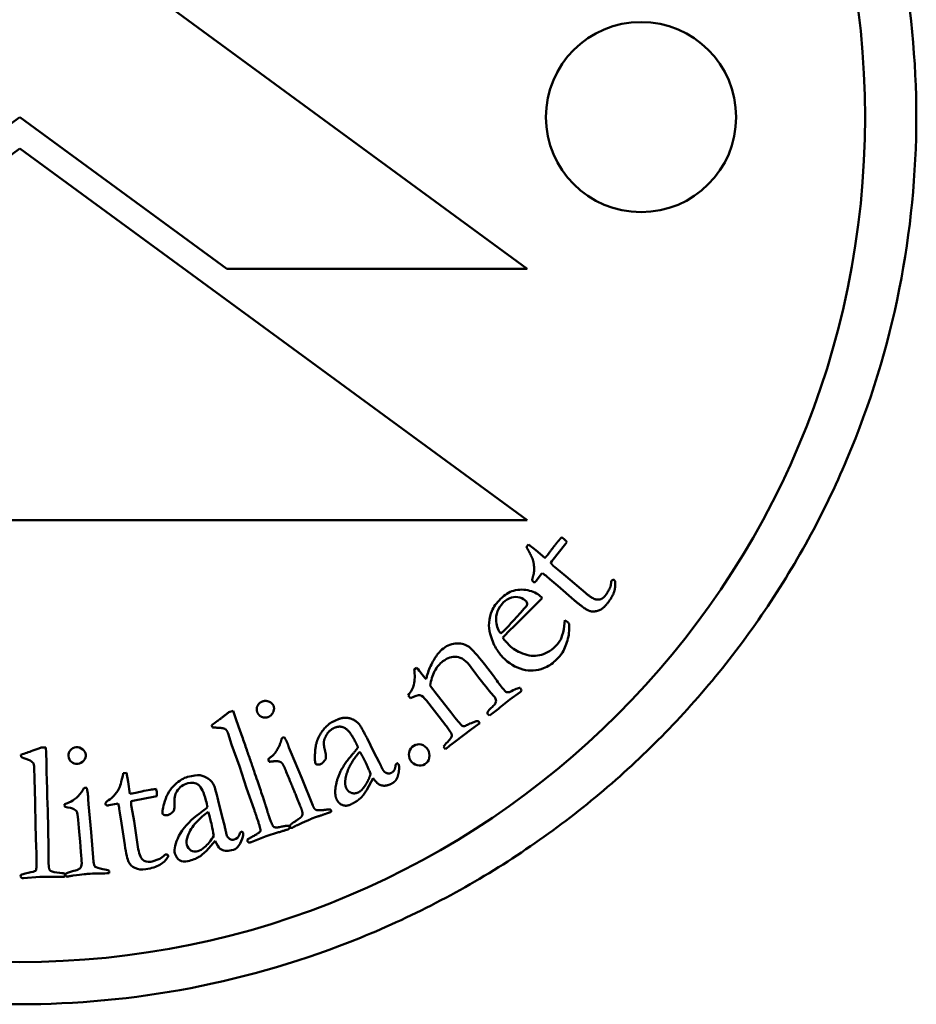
# Model space of a CAD drawing. Header units: millimetres. Extents: x 882 to 5244, y 1527 to 3362.
# Tile 5 of 9: x 3098 to 3120, y 1800 to 1823. Entities that reach past the tile are written whole.
import ezdxf

# ---------------------------------------------------------------- set-up
doc = ezdxf.new("R2010")
doc.units = ezdxf.units.MM
doc.layers.add('Visibile (ISO)', color=7, linetype='Continuous', lineweight=50)

msp = doc.modelspace()

# ---------------------------------------------------------------- linework, layer by layer
at = {"layer": 'Visibile (ISO)'}
for p, q in [((3110.298, 1817.428), (3098.298, 1826.228)), ((3093.394, 1817.428), (3098.293, 1821.02)), ((3098.293, 1821.02), (3103.19, 1817.428)), ((3086.298, 1811.476), (3098.298, 1820.276)), ((3098.298, 1820.276), (3110.298, 1811.476)), ((3103.19, 1817.428), (3110.298, 1817.428)), ((3110.298, 1811.476), (3086.298, 1811.476)), ((3110.281, 1810.852), (3110.33, 1810.906)), ((3110.33, 1810.906), (3110.503, 1810.773)), ((3111.215, 1810.927), (3110.879, 1810.506)), ((3111.24, 1810.957), (3111.215, 1810.927)), ((3110.503, 1810.773), (3110.718, 1810.585)), ((3110.879, 1810.506), (3110.857, 1810.471)), ((3110.946, 1810.372), (3111.215, 1810.155)), ((3110.633, 1810.198), (3110.518, 1810.05)), ((3110.66, 1810.226), (3110.633, 1810.198)), ((3110.834, 1810.086), (3110.762, 1810.146)), ((3111.215, 1810.155), (3111.678, 1809.757)), ((3110.518, 1810.05), (3110.508, 1810.035)), ((3111.024, 1809.929), (3110.834, 1810.086)), ((3111.414, 1809.585), (3111.024, 1809.929)), ((3112.287, 1810.035), (3112.3, 1810.051)), ((3112.366, 1810.056), (3112.376, 1810.044)), ((3110.655, 1809.636), (3110.634, 1809.658)), ((3109.999, 1808.981), (3110.655, 1809.636)), ((3109.875, 1808.859), (3109.999, 1808.981)), ((3111.192, 1809.112), (3111.167, 1808.897)), ((3111.265, 1809.056), (3111.192, 1809.112)), ((3109.754, 1808.867), (3109.678, 1808.793)), ((3109.794, 1808.604), (3109.776, 1808.619)), ((3109.81, 1808.588), (3109.794, 1808.604)), ((3109.887, 1808.506), (3109.81, 1808.588)), ((3109.501, 1807.793), (3109.289, 1808.069)), ((3107.685, 1807.987), (3107.622, 1807.942)), ((3107.879, 1807.747), (3107.786, 1807.868)), ((3108.977, 1807.994), (3109.085, 1807.844)), ((3109.085, 1807.844), (3109.158, 1807.749)), ((3107.907, 1807.716), (3107.879, 1807.747)), ((3107.484, 1807.332), (3107.535, 1807.266)), ((3108.433, 1807.013), (3108.115, 1807.414)), ((3109.886, 1807.231), (3110.131, 1807.412)), ((3110.141, 1807.492), (3110.13, 1807.507)), ((3110.131, 1807.412), (3110.166, 1807.439)), ((3107.915, 1807.211), (3108.349, 1806.653)), ((3109.652, 1807.042), (3109.886, 1807.231)), ((3103.241, 1806.931), (3103.344, 1806.967)), ((3103.344, 1806.967), (3103.386, 1806.847)), ((3109.367, 1806.888), (3109.407, 1806.857)), ((3102.85, 1806.576), (3102.833, 1806.625)), ((3108.985, 1806.529), (3109.176, 1806.676)), ((3109.176, 1806.676), (3109.15, 1806.715)), ((3103.306, 1806.173), (3103.223, 1806.43)), ((3108.42, 1806.557), (3108.466, 1806.488)), ((3108.584, 1806.232), (3108.985, 1806.529)), ((3103.489, 1805.654), (3103.306, 1806.173)), ((3104.529, 1806.336), (3104.556, 1806.344)), ((3106.51, 1806.318), (3106.671, 1805.989)), ((3098.323, 1805.926), (3098.324, 1805.874)), ((3098.912, 1806.099), (3098.803, 1806.096)), ((3098.916, 1805.972), (3098.912, 1806.099)), ((3104.662, 1806.101), (3104.709, 1805.989)), ((3104.709, 1805.989), (3104.967, 1805.376)), ((3106.671, 1805.989), (3106.796, 1805.752)), ((3108.342, 1806.082), (3108.365, 1806.06)), ((3108.365, 1806.06), (3108.411, 1806.095)), ((3104.192, 1805.757), (3104.169, 1805.82)), ((3107.181, 1805.647), (3107.187, 1805.691)), ((3098.636, 1805.623), (3098.639, 1805.353)), ((3100.816, 1805.502), (3100.744, 1805.493)), ((3100.861, 1805.288), (3100.816, 1805.502)), ((3103.661, 1805.133), (3103.489, 1805.654)), ((3098.639, 1805.353), (3098.658, 1804.803)), ((3100.901, 1805.005), (3100.861, 1805.288)), ((3104.967, 1805.376), (3105.229, 1804.723)), ((3106.654, 1805.372), (3106.505, 1805.093)), ((3099.882, 1805.143), (3099.854, 1805.143)), ((3103.838, 1804.631), (3103.661, 1805.133)), ((3098.658, 1804.803), (3098.666, 1804.255)), ((3099.356, 1804.759), (3099.36, 1804.691)), ((3099.922, 1804.758), (3099.911, 1804.879)), ((3099.985, 1804.096), (3099.922, 1804.758)), ((3100.4, 1804.73), (3100.584, 1804.768)), ((3100.584, 1804.768), (3100.623, 1804.771)), ((3100.932, 1804.828), (3100.972, 1804.84)), ((3100.972, 1804.84), (3101.5, 1804.94)), ((3101.5, 1804.94), (3101.539, 1804.947)), ((3103.073, 1804.489), (3102.99, 1804.846)), ((3100.383, 1804.725), (3100.4, 1804.73)), ((3100.648, 1804.644), (3100.663, 1804.551)), ((3100.663, 1804.551), (3100.704, 1804.308)), ((3100.997, 1804.355), (3100.935, 1804.695)), ((3100.704, 1804.308), (3100.776, 1803.794)), ((3101.088, 1803.751), (3100.997, 1804.355)), ((3103.142, 1804.23), (3103.073, 1804.489)), ((3098.666, 1804.255), (3098.685, 1803.723)), ((3100.04, 1803.394), (3099.985, 1804.096)), ((3103.509, 1804.083), (3103.493, 1804.041)), ((3104.412, 1804.091), (3104.124, 1804.002)), ((3102.71, 1803.654), (3102.918, 1803.892)), ((3104.124, 1804.002), (3103.765, 1803.858)), ((3101.751, 1803.568), (3101.731, 1803.565)), ((3101.805, 1803.513), (3101.805, 1803.529)), ((3098.384, 1803.007), (3098.77, 1803.037)), ((3098.77, 1803.037), (3099.072, 1803.035))]:
    msp.add_line(p, q, dxfattribs=at)
for centre, radius in [((3098.293, 1821.02), 20), ((3112.993, 1821.02), 2.25)]:
    msp.add_circle(centre, radius, dxfattribs=at)
for centre, start, end in [((3109.711, 1808.902), 49.8118, 54.385), ((3099.04, 1804.387), 9.086, 13.6593)]:
    msp.add_arc(centre, 1.629, start, end, dxfattribs=at)
for points, knots in [([(3098.293, 1800.02), (3096.969, 1800.02), (3095.599, 1800.145), (3092.873, 1800.671), (3091.516, 1801.072), (3088.911, 1802.134), (3087.661, 1802.796), (3085.347, 1804.328), (3084.283, 1805.197), (3082.394, 1807.056), (3081.505, 1808.109), (3079.937, 1810.404), (3079.257, 1811.647), (3078.165, 1814.242), (3077.752, 1815.597), (3077.209, 1818.322), (3077.08, 1819.693), (3077.08, 1821.02), (3077.08, 1822.347), (3077.209, 1823.718), (3077.752, 1826.444), (3078.165, 1827.798), (3079.257, 1830.393), (3079.937, 1831.636), (3081.505, 1833.931), (3082.394, 1834.984), (3084.283, 1836.843), (3085.347, 1837.713), (3087.661, 1839.244), (3088.911, 1839.906), (3091.516, 1840.968), (3092.873, 1841.37), (3095.599, 1841.895), (3096.969, 1842.02), (3099.616, 1842.02), (3100.986, 1841.895), (3103.712, 1841.37), (3105.069, 1840.968), (3107.674, 1839.906), (3108.924, 1839.244), (3111.238, 1837.713), (3112.303, 1836.843), (3114.192, 1834.984), (3115.08, 1833.931), (3116.648, 1831.636), (3117.328, 1830.393), (3118.42, 1827.798), (3118.833, 1826.444), (3119.376, 1823.718), (3119.505, 1822.347), (3119.505, 1819.69), (3119.375, 1818.315), (3118.83, 1815.583), (3118.414, 1814.226), (3117.317, 1811.625), (3116.634, 1810.38), (3115.059, 1808.081), (3114.166, 1807.027), (3112.274, 1805.173), (3111.21, 1804.307), (3108.9, 1802.782), (3107.652, 1802.124), (3105.052, 1801.066), (3103.699, 1800.667), (3100.979, 1800.144), (3099.613, 1800.02), (3098.293, 1800.02)], [9.541416, 9.541416, 9.541416, 9.541416, 9.938518, 9.938518, 10.33562, 10.33562, 10.732722, 10.732722, 11.129824, 11.129824, 11.527839, 11.527839, 11.925854, 11.925854, 12.32387, 12.32387, 12.721885, 12.721885, 12.721885, 13.1199, 13.1199, 13.517915, 13.517915, 13.91593, 13.91593, 14.313945, 14.313945, 14.711047, 14.711047, 15.10815, 15.10815, 15.505252, 15.505252, 15.902354, 15.902354, 16.299456, 16.299456, 16.696558, 16.696558, 17.09366, 17.09366, 17.490762, 17.490762, 17.888777, 17.888777, 18.286792, 18.286792, 18.684807, 18.684807, 19.082822, 19.082822, 19.481887, 19.481887, 19.880951, 19.880951, 20.280015, 20.280015, 20.679079, 20.679079, 21.075134, 21.075134, 21.47119, 21.47119, 21.867245, 21.867245, 22.263301, 22.263301, 22.263301, 22.263301]), ([(3112.3, 1810.051), (3112.309, 1810.061), (3112.32, 1810.067), (3112.344, 1810.069), (3112.355, 1810.065), (3112.366, 1810.056)], [0, 0, 0, 0, 0.004037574, 0.004037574, 0.008075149, 0.008075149, 0.008075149, 0.008075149]), ([(3109.732, 1809.527), (3109.793, 1809.587), (3109.858, 1809.627), (3109.995, 1809.67), (3110.062, 1809.67), (3110.191, 1809.627), (3110.241, 1809.599), (3110.275, 1809.564)], [-0.03888534, -0.03888534, -0.03888534, -0.03888534, -0.02592356, -0.02592356, -0.01296178, -0.01296178, 0, 0, 0, 0]), ([(3110.634, 1809.658), (3110.569, 1809.724), (3110.477, 1809.774), (3110.238, 1809.845), (3110.11, 1809.844), (3109.974, 1809.808)], [-0.09692231, -0.09692231, -0.09692231, -0.09692231, -0.04846115, -0.04846115, 0, 0, 0, 0]), ([(3111.134, 1808.348), (3111.19, 1808.447), (3111.233, 1808.557), (3111.293, 1808.8), (3111.302, 1808.917), (3111.289, 1809.028)], [-0.128634, -0.128634, -0.128634, -0.128634, -0.064317, -0.064317, -0.0000001, -0.0000001, -0.0000001, -0.0000001]), ([(3109.423, 1808.79), (3109.458, 1808.657), (3109.504, 1808.544), (3109.616, 1808.358), (3109.668, 1808.288), (3109.715, 1808.24)], [-0.1276071, -0.1276071, -0.1276071, -0.1276071, -0.0638036, -0.0638036, 0, 0, 0, 0]), ([(3111.167, 1808.897), (3111.142, 1808.786), (3111.117, 1808.706), (3111.066, 1808.61), (3111.024, 1808.553), (3110.965, 1808.487)], [-0.1198746, -0.1198746, -0.1198746, -0.1198746, -0.0599373, -0.0599373, 0, 0, 0, 0]), ([(3109.289, 1808.069), (3109.122, 1808.286), (3109, 1808.423), (3108.846, 1808.536), (3108.751, 1808.563), (3108.524, 1808.56), (3108.418, 1808.52), (3108.317, 1808.443)], [-0.1500983, -0.1500983, -0.1500983, -0.1500983, -0.1000656, -0.1000656, -0.0500328, -0.0500328, 0, 0, 0, 0]), ([(3110.965, 1808.487), (3110.844, 1808.376), (3110.719, 1808.307), (3110.463, 1808.254), (3110.33, 1808.268), (3110.054, 1808.379), (3109.952, 1808.44), (3109.887, 1808.506)], [-0.1066699, -0.1066699, -0.1066699, -0.1066699, -0.0711133, -0.0711133, -0.0355566, -0.0355566, 0, 0, 0, 0]), ([(3108.199, 1808.329), (3108.15, 1808.27), (3108.101, 1808.194), (3108.001, 1808.005), (3107.96, 1807.902), (3107.928, 1807.791)], [-0.1367558, -0.1367558, -0.1367558, -0.1367558, -0.0683779, -0.0683779, 0, 0, 0, 0]), ([(3108.006, 1807.565), (3108.024, 1807.695), (3108.058, 1807.808), (3108.16, 1808), (3108.226, 1808.079), (3108.307, 1808.141)], [-0.05588992, -0.05588992, -0.05588992, -0.05588992, -0.02794496, -0.02794496, 0, 0, 0, 0]), ([(3109.715, 1808.24), (3109.864, 1808.088), (3110.024, 1807.99), (3110.362, 1807.902), (3110.527, 1807.912), (3110.686, 1807.974)], [-0.07035639, -0.07035639, -0.07035639, -0.07035639, -0.03517819, -0.03517819, 0, 0, 0, 0]), ([(3109.661, 1807.572), (3109.62, 1807.626), (3109.584, 1807.674), (3109.524, 1807.761), (3109.506, 1807.786), (3109.501, 1807.793)], [-0.02994731, -0.02994731, -0.02994731, -0.02994731, -0.01497366, -0.01497366, 0, 0, 0, 0]), ([(3109.565, 1807.198), (3109.558, 1807.168), (3109.549, 1807.145), (3109.529, 1807.114), (3109.507, 1807.092), (3109.475, 1807.063)], [-0.01508796, -0.01508796, -0.01508796, -0.01508796, -0.00754398, -0.00754398, 0, 0, 0, 0]), ([(3109.072, 1806.714), (3109.057, 1806.707), (3109.027, 1806.695), (3108.933, 1806.658), (3108.893, 1806.64), (3108.826, 1806.608), (3108.8, 1806.602), (3108.783, 1806.604)], [-0.01068858, -0.01068858, -0.01068858, -0.01068858, -0.00712572, -0.00712572, -0.00356286, -0.00356286, 0, 0, 0, 0]), ([(3108.466, 1806.488), (3108.506, 1806.436), (3108.524, 1806.397), (3108.516, 1806.345), (3108.48, 1806.297), (3108.411, 1806.227)], [-0.02892437, -0.02892437, -0.02892437, -0.02892437, -0.01446219, -0.01446219, 0, 0, 0, 0]), ([(3107.945, 1806.05), (3107.907, 1806.112), (3107.856, 1806.151), (3107.729, 1806.184), (3107.67, 1806.175), (3107.616, 1806.141)], [-0.03442461, -0.03442461, -0.03442461, -0.03442461, -0.0172123, -0.0172123, 0, 0, 0, 0]), ([(3099.629, 1806.103), (3099.573, 1806.098), (3099.528, 1806.076), (3099.457, 1805.996), (3099.442, 1805.951), (3099.446, 1805.899)], [-0.02528468, -0.02528468, -0.02528468, -0.02528468, -0.01264234, -0.01264234, 0, 0, 0, 0]), ([(3099.858, 1805.928), (3099.854, 1805.975), (3099.829, 1806.017), (3099.737, 1806.092), (3099.686, 1806.108), (3099.629, 1806.103)], [-0.02603281, -0.02603281, -0.02603281, -0.02603281, -0.01301641, -0.01301641, 0, 0, 0, 0]), ([(3099.664, 1805.713), (3099.721, 1805.718), (3099.769, 1805.743), (3099.845, 1805.835), (3099.863, 1805.882), (3099.858, 1805.928)], [-0.02466017, -0.02466017, -0.02466017, -0.02466017, -0.01233008, -0.01233008, 0, 0, 0, 0]), ([(3107.616, 1806.141), (3107.56, 1806.106), (3107.524, 1806.054), (3107.493, 1805.914), (3107.503, 1805.85), (3107.539, 1805.793)], [-0.03189277, -0.03189277, -0.03189277, -0.03189277, -0.01594639, -0.01594639, 0, 0, 0, 0]), ([(3107.879, 1805.705), (3107.935, 1805.74), (3107.969, 1805.791), (3107.996, 1805.924), (3107.984, 1805.989), (3107.945, 1806.05)], [-0.03934134, -0.03934134, -0.03934134, -0.03934134, -0.01967067, -0.01967067, 0, 0, 0, 0]), ([(3098.498, 1805.806), (3098.554, 1805.784), (3098.59, 1805.761), (3098.625, 1805.715), (3098.634, 1805.677), (3098.636, 1805.623)], [-0.04895049, -0.04895049, -0.04895049, -0.04895049, -0.02447524, -0.02447524, 0, 0, 0, 0]), ([(3099.446, 1805.899), (3099.452, 1805.839), (3099.475, 1805.791), (3099.558, 1805.722), (3099.607, 1805.707), (3099.664, 1805.713)], [-0.02699043, -0.02699043, -0.02699043, -0.02699043, -0.01349521, -0.01349521, 0, 0, 0, 0]), ([(3107.539, 1805.793), (3107.576, 1805.734), (3107.628, 1805.696), (3107.762, 1805.662), (3107.823, 1805.671), (3107.879, 1805.705)], [-0.03255729, -0.03255729, -0.03255729, -0.03255729, -0.01627864, -0.01627864, 0, 0, 0, 0]), ([(3102.266, 1805.403), (3102.172, 1805.379), (3102.071, 1805.317), (3101.854, 1805.117), (3101.776, 1804.988), (3101.679, 1804.672), (3101.66, 1804.574), (3101.67, 1804.535)], [-0.02772351, -0.02772351, -0.02772351, -0.02772351, -0.01848234, -0.01848234, -0.00924117, -0.00924117, 0, 0, 0, 0]), ([(3102.891, 1805.193), (3102.863, 1805.259), (3102.818, 1805.315), (3102.693, 1805.406), (3102.627, 1805.433), (3102.491, 1805.448), (3102.394, 1805.436), (3102.266, 1805.403)], [-0.06843616, -0.06843616, -0.06843616, -0.06843616, -0.04562411, -0.04562411, -0.02281205, -0.02281205, 0, 0, 0, 0]), ([(3102.267, 1805.253), (3102.366, 1805.279), (3102.45, 1805.265), (3102.59, 1805.157), (3102.649, 1805.036), (3102.698, 1804.846)], [-0.05817299, -0.05817299, -0.05817299, -0.05817299, -0.02908649, -0.02908649, 0, 0, 0, 0]), ([(3099.813, 1805.134), (3099.777, 1805.068), (3099.731, 1805.007), (3099.62, 1804.894), (3099.565, 1804.852), (3099.512, 1804.823)], [-0.04931049, -0.04931049, -0.04931049, -0.04931049, -0.02465525, -0.02465525, 0, 0, 0, 0]), ([(3100.662, 1805.167), (3100.633, 1805.104), (3100.597, 1805.046), (3100.507, 1804.937), (3100.466, 1804.898), (3100.43, 1804.874)], [-0.0318266, -0.0318266, -0.0318266, -0.0318266, -0.0159133, -0.0159133, 0, 0, 0, 0]), ([(3100.43, 1804.874), (3100.375, 1804.841), (3100.344, 1804.818), (3100.325, 1804.79), (3100.322, 1804.774), (3100.325, 1804.755)], [-0.04055792, -0.04055792, -0.04055792, -0.04055792, -0.02027896, -0.02027896, 0, 0, 0, 0]), ([(3099.36, 1804.691), (3099.469, 1804.677), (3099.541, 1804.659), (3099.611, 1804.617), (3099.633, 1804.598), (3099.641, 1804.581)], [-0.01406169, -0.01406169, -0.01406169, -0.01406169, -0.00703085, -0.00703085, 0, 0, 0, 0]), ([(3100.325, 1804.755), (3100.327, 1804.745), (3100.333, 1804.737), (3100.352, 1804.724), (3100.366, 1804.722), (3100.383, 1804.725)], [-0.01365169, -0.01365169, -0.01365169, -0.01365169, -0.00682585, -0.00682585, 0, 0, 0, 0]), ([(3102.271, 1804.008), (3102.312, 1804.12), (3102.38, 1804.227), (3102.567, 1804.431), (3102.66, 1804.512), (3102.752, 1804.573)], [-0.05541355, -0.05541355, -0.05541355, -0.05541355, -0.02770678, -0.02770678, 0, 0, 0, 0]), ([(3102.486, 1804.489), (3102.293, 1804.343), (3102.151, 1804.182), (3101.971, 1803.831), (3101.939, 1803.692), (3101.965, 1803.589)], [-0.07392703, -0.07392703, -0.07392703, -0.07392703, -0.03696352, -0.03696352, 0, 0, 0, 0]), ([(3100.776, 1803.794), (3100.81, 1803.583), (3100.841, 1803.448), (3100.899, 1803.33), (3100.949, 1803.282), (3101.091, 1803.212), (3101.177, 1803.203), (3101.276, 1803.218)], [-0.08441882, -0.08441882, -0.08441882, -0.08441882, -0.05627921, -0.05627921, -0.02813961, -0.02813961, 0, 0, 0, 0]), ([(3102.509, 1803.645), (3102.448, 1803.63), (3102.394, 1803.636), (3102.295, 1803.693), (3102.263, 1803.737), (3102.248, 1803.796)], [-0.03087112, -0.03087112, -0.03087112, -0.03087112, -0.01543556, -0.01543556, 0, 0, 0, 0]), ([(3100.262, 1803.219), (3100.161, 1803.237), (3100.1, 1803.257), (3100.056, 1803.298), (3100.044, 1803.337), (3100.04, 1803.394)], [-0.02236669, -0.02236669, -0.02236669, -0.02236669, -0.01118335, -0.01118335, 0, 0, 0, 0]), ([(3101.276, 1803.218), (3101.416, 1803.241), (3101.526, 1803.275), (3101.685, 1803.367), (3101.751, 1803.431), (3101.805, 1803.513)], [-0.05209524, -0.05209524, -0.05209524, -0.05209524, -0.02604762, -0.02604762, 0, 0, 0, 0]), ([(3101.805, 1803.529), (3101.803, 1803.543), (3101.797, 1803.553), (3101.777, 1803.568), (3101.765, 1803.57), (3101.751, 1803.568)], [-0.008075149, -0.008075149, -0.008075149, -0.008075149, -0.004037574, -0.004037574, 0, 0, 0, 0]), ([(3101.965, 1803.589), (3101.984, 1803.517), (3102.021, 1803.464), (3102.131, 1803.396), (3102.197, 1803.389), (3102.274, 1803.408)], [-0.0328976, -0.0328976, -0.0328976, -0.0328976, -0.0164488, -0.0164488, 0, 0, 0, 0]), ([(3098.688, 1803.255), (3098.686, 1803.215), (3098.678, 1803.189), (3098.649, 1803.166), (3098.592, 1803.15), (3098.392, 1803.109), (3098.337, 1803.096), (3098.317, 1803.081), (3098.312, 1803.069), (3098.313, 1803.052)], [-0.3597269, -0.3597269, -0.3597269, -0.3597269, -0.2697952, -0.2697952, -0.1798634, -0.1798634, -0.0899317, -0.0899317, 0, 0, 0, 0]), ([(3099.342, 1803.114), (3099.325, 1803.123), (3099.269, 1803.133), (3099.079, 1803.149), (3099.022, 1803.167), (3099.002, 1803.194)], [-0.02356078, -0.02356078, -0.02356078, -0.02356078, -0.01178039, -0.01178039, 0, 0, 0, 0]), ([(3099.314, 1803.035), (3099.333, 1803.035), (3099.345, 1803.039), (3099.359, 1803.053), (3099.362, 1803.066), (3099.361, 1803.083)], [-0.007152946, -0.007152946, -0.007152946, -0.007152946, -0.003576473, -0.003576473, 0, 0, 0, 0])]:
    msp.add_open_spline(points, degree=3, knots=knots, dxfattribs=at)
for points, degree in [([(3111.023, 1810.97), (3111.053, 1811.006), (3111.114, 1811.073)], 2), ([(3111.114, 1811.073), (3111.153, 1811.047), (3111.175, 1811.029)], 2), ([(3110.349, 1810.723), (3110.299, 1810.813), (3110.281, 1810.852)], 2), ([(3110.895, 1810.806), (3110.959, 1810.895), (3111.023, 1810.97)], 2), ([(3111.175, 1811.029), (3111.197, 1811.01), (3111.24, 1810.957)], 2), ([(3110.431, 1810.552), (3110.413, 1810.602), (3110.349, 1810.723)], 2), ([(3110.718, 1810.585), (3110.749, 1810.617), (3110.755, 1810.625)], 2), ([(3110.755, 1810.625), (3110.794, 1810.67), (3110.895, 1810.806)], 2), ([(3110.446, 1810.179), (3110.465, 1810.241), (3110.46, 1810.453), (3110.431, 1810.552)], 2), ([(3110.857, 1810.471), (3110.889, 1810.42), (3110.946, 1810.372)], 2), ([(3110.445, 1810.02), (3110.423, 1810.038), (3110.417, 1810.088), (3110.446, 1810.179)], 2), ([(3110.508, 1810.035), (3110.491, 1810.015), (3110.457, 1810.01), (3110.445, 1810.02)], 2), ([(3112.376, 1810.044), (3112.396, 1809.898), (3112.305, 1809.638), (3112.168, 1809.476)], 2), ([(3112.259, 1809.881), (3112.281, 1809.927), (3112.287, 1810.035)], 2), ([(3109.974, 1809.808), (3109.872, 1809.78), (3109.77, 1809.717), (3109.667, 1809.616)], 3), ([(3111.678, 1809.757), (3111.862, 1809.601), (3111.962, 1809.598)], 2), ([(3111.962, 1809.598), (3112.062, 1809.592), (3112.141, 1809.685)], 2), ([(3112.141, 1809.685), (3112.18, 1809.731), (3112.259, 1809.881)], 2), ([(3109.667, 1809.616), (3109.573, 1809.524), (3109.505, 1809.427), (3109.462, 1809.327)], 3), ([(3109.567, 1809.084), (3109.55, 1809.254), (3109.605, 1809.402), (3109.732, 1809.527)], 3), ([(3110.299, 1809.48), (3110.296, 1809.464), (3110.273, 1809.433), (3110.231, 1809.387)], 3), ([(3110.275, 1809.564), (3110.29, 1809.548), (3110.299, 1809.52), (3110.299, 1809.48)], 3), ([(3112.168, 1809.476), (3112.071, 1809.36), (3111.84, 1809.301), (3111.658, 1809.379), (3111.414, 1809.585)], 2), ([(3109.462, 1809.327), (3109.434, 1809.258), (3109.412, 1809.165), (3109.397, 1809.049)], 3), ([(3110.231, 1809.387), (3109.97, 1809.096), (3109.811, 1808.923), (3109.754, 1808.867)], 3), ([(3109.397, 1809.049), (3109.388, 1808.964), (3109.397, 1808.878), (3109.423, 1808.79)], 3), ([(3109.678, 1808.793), (3109.616, 1808.856), (3109.579, 1808.953), (3109.567, 1809.084)], 3), ([(3111.289, 1809.028), (3111.282, 1809.038), (3111.274, 1809.047), (3111.265, 1809.056)], 3), ([(3109.725, 1808.701), (3109.774, 1808.756), (3109.824, 1808.809), (3109.875, 1808.859)], 3), ([(3109.776, 1808.619), (3109.765, 1808.63), (3109.748, 1808.658), (3109.725, 1808.701)], 3), ([(3108.317, 1808.443), (3108.269, 1808.406), (3108.23, 1808.368), (3108.199, 1808.329)], 3), ([(3108.307, 1808.141), (3108.414, 1808.223), (3108.523, 1808.258), (3108.632, 1808.246)], 3), ([(3110.963, 1808.151), (3111.05, 1808.236), (3111.107, 1808.302), (3111.134, 1808.348)], 3), ([(3108.632, 1808.246), (3108.741, 1808.236), (3108.856, 1808.152), (3108.977, 1807.994)], 3), ([(3110.686, 1807.974), (3110.793, 1808.016), (3110.886, 1808.075), (3110.963, 1808.151)], 3), ([(3107.622, 1807.942), (3107.645, 1807.812), (3107.644, 1807.693), (3107.617, 1807.585)], 3), ([(3107.786, 1807.868), (3107.767, 1807.893), (3107.733, 1807.933), (3107.685, 1807.987)], 3), ([(3107.928, 1807.791), (3107.92, 1807.761), (3107.913, 1807.736), (3107.907, 1807.716)], 3), ([(3107.617, 1807.585), (3107.6, 1807.508), (3107.555, 1807.424), (3107.484, 1807.332)], 3), ([(3108.115, 1807.414), (3108.084, 1807.455), (3108.047, 1807.506), (3108.006, 1807.565)], 3), ([(3109.158, 1807.749), (3109.331, 1807.527), (3109.441, 1807.389), (3109.489, 1807.335)], 3), ([(3109.796, 1807.417), (3109.771, 1807.435), (3109.726, 1807.487), (3109.661, 1807.572)], 3), ([(3107.535, 1807.266), (3107.634, 1807.321), (3107.714, 1807.344), (3107.773, 1807.335)], 3), ([(3107.773, 1807.335), (3107.809, 1807.328), (3107.857, 1807.286), (3107.915, 1807.211)], 3), ([(3109.489, 1807.335), (3109.511, 1807.313), (3109.525, 1807.297), (3109.532, 1807.287)], 3), ([(3109.88, 1807.406), (3109.843, 1807.402), (3109.815, 1807.406), (3109.796, 1807.417)], 3), ([(3110.13, 1807.507), (3110.094, 1807.514), (3110.01, 1807.481), (3109.88, 1807.406)], 3), ([(3110.166, 1807.439), (3110.159, 1807.462), (3110.151, 1807.48), (3110.141, 1807.492)], 3), ([(3103.914, 1806.935), (3103.884, 1807.007), (3103.95, 1807.153), (3104.027, 1807.185)], 2), ([(3104.027, 1807.185), (3104.106, 1807.218), (3104.271, 1807.151), (3104.298, 1807.086)], 2), ([(3109.532, 1807.287), (3109.547, 1807.268), (3109.558, 1807.238), (3109.565, 1807.198)], 3), ([(3102.954, 1806.714), (3103.052, 1806.786), (3103.241, 1806.931)], 2), ([(3104.177, 1806.822), (3104.098, 1806.79), (3103.949, 1806.851), (3103.914, 1806.935)], 2), ([(3104.298, 1807.086), (3104.325, 1807.022), (3104.256, 1806.855), (3104.177, 1806.822)], 2), ([(3108.739, 1806.632), (3108.696, 1806.676), (3108.595, 1806.803), (3108.433, 1807.013)], 3), ([(3109.475, 1807.063), (3109.418, 1807.013), (3109.379, 1806.967), (3109.357, 1806.927)], 3), ([(3109.357, 1806.927), (3109.359, 1806.908), (3109.362, 1806.895), (3109.367, 1806.888)], 3), ([(3109.407, 1806.857), (3109.485, 1806.91), (3109.566, 1806.971), (3109.652, 1807.042)], 3), ([(3102.833, 1806.625), (3102.888, 1806.666), (3102.954, 1806.714)], 2), ([(3103.386, 1806.847), (3104.007, 1805.055), (3104.117, 1804.706)], 2), ([(3105.293, 1805.718), (3105.266, 1805.771), (3105.3, 1806.266), (3105.549, 1806.631), (3105.679, 1806.698)], 2), ([(3105.679, 1806.698), (3105.854, 1806.789), (3106.058, 1806.812), (3106.272, 1806.721), (3106.335, 1806.634)], 2), ([(3106.335, 1806.634), (3106.367, 1806.595), (3106.51, 1806.318)], 2), ([(3108.349, 1806.653), (3108.378, 1806.615), (3108.402, 1806.583), (3108.42, 1806.557)], 3), ([(3108.783, 1806.604), (3108.771, 1806.605), (3108.756, 1806.615), (3108.739, 1806.632)], 3), ([(3109.15, 1806.715), (3109.127, 1806.728), (3109.101, 1806.728), (3109.072, 1806.714)], 3), ([(3103.036, 1806.563), (3102.902, 1806.569), (3102.85, 1806.576)], 2), ([(3103.223, 1806.43), (3103.196, 1806.506), (3103.127, 1806.556), (3103.036, 1806.563)], 2), ([(3105.713, 1806.552), (3105.57, 1806.478), (3105.505, 1806.304)], 2), ([(3106.225, 1806.252), (3106.09, 1806.513), (3105.849, 1806.623), (3105.713, 1806.552)], 2), ([(3104.299, 1805.928), (3104.361, 1805.993), (3104.47, 1806.205), (3104.492, 1806.315)], 2), ([(3104.492, 1806.315), (3104.514, 1806.33), (3104.529, 1806.336)], 2), ([(3104.556, 1806.344), (3104.608, 1806.245), (3104.627, 1806.199)], 2), ([(3104.627, 1806.199), (3104.632, 1806.187), (3104.662, 1806.101)], 2), ([(3105.505, 1806.304), (3105.465, 1806.196), (3105.526, 1805.982)], 2), ([(3106.296, 1806.102), (3106.267, 1806.172), (3106.225, 1806.252)], 2), ([(3108.411, 1806.227), (3108.375, 1806.188), (3108.346, 1806.153), (3108.322, 1806.122)], 3), ([(3108.411, 1806.095), (3108.436, 1806.114), (3108.493, 1806.16), (3108.584, 1806.232)], 3), ([(3098.464, 1805.974), (3098.413, 1805.957), (3098.365, 1805.941), (3098.323, 1805.926)], 3), ([(3098.803, 1806.096), (3098.654, 1806.041), (3098.541, 1806.001), (3098.464, 1805.974)], 3), ([(3098.974, 1803.711), (3098.973, 1803.955), (3098.954, 1804.709), (3098.916, 1805.972)], 3), ([(3104.169, 1805.82), (3104.29, 1805.916), (3104.299, 1805.928)], 2), ([(3105.526, 1805.982), (3105.541, 1805.923), (3105.539, 1805.842)], 2), ([(3106.339, 1805.998), (3106.225, 1805.878), (3106.02, 1805.518), (3105.998, 1805.34)], 2), ([(3106.099, 1805.857), (3106.263, 1806.053), (3106.296, 1806.102)], 2), ([(3106.423, 1805.852), (3106.394, 1805.907), (3106.339, 1805.998)], 2), ([(3108.322, 1806.122), (3108.329, 1806.103), (3108.336, 1806.09), (3108.342, 1806.082)], 3), ([(3098.324, 1805.874), (3098.356, 1805.859), (3098.414, 1805.837), (3098.498, 1805.806)], 3), ([(3104.494, 1805.736), (3104.474, 1805.756), (3104.355, 1805.785), (3104.192, 1805.757)], 2), ([(3104.585, 1805.557), (3104.524, 1805.704), (3104.494, 1805.736)], 2), ([(3105.331, 1805.697), (3105.303, 1805.7), (3105.293, 1805.718)], 2), ([(3105.426, 1805.711), (3105.382, 1805.688), (3105.331, 1805.697)], 2), ([(3105.539, 1805.842), (3105.479, 1805.738), (3105.426, 1805.711)], 2), ([(3105.794, 1804.863), (3105.721, 1805.004), (3105.866, 1805.578), (3106.099, 1805.857)], 2), ([(3106.596, 1805.477), (3106.478, 1805.746), (3106.423, 1805.852)], 2), ([(3106.796, 1805.752), (3106.821, 1805.704), (3106.836, 1805.67)], 2), ([(3107.187, 1805.691), (3107.196, 1805.702), (3107.226, 1805.729)], 2), ([(3107.226, 1805.729), (3107.252, 1805.707), (3107.258, 1805.696)], 2), ([(3107.258, 1805.696), (3107.274, 1805.666), (3107.266, 1805.562)], 2), ([(3100.744, 1805.493), (3100.736, 1805.465), (3100.725, 1805.418), (3100.711, 1805.351)], 3), ([(3104.953, 1804.656), (3104.89, 1804.821), (3104.585, 1805.557)], 2), ([(3106.442, 1805.166), (3106.532, 1805.285), (3106.596, 1805.477)], 2), ([(3106.836, 1805.67), (3106.864, 1805.609), (3106.879, 1805.582)], 2), ([(3106.879, 1805.582), (3106.913, 1805.515), (3106.974, 1805.493)], 2), ([(3106.974, 1805.493), (3107.035, 1805.472), (3107.088, 1805.5)], 2), ([(3107.088, 1805.5), (3107.166, 1805.54), (3107.181, 1805.647)], 2), ([(3107.266, 1805.562), (3107.254, 1805.428), (3107.202, 1805.34)], 2), ([(3100.711, 1805.351), (3100.691, 1805.262), (3100.674, 1805.2), (3100.662, 1805.167)], 3), ([(3102.008, 1805.059), (3102.077, 1805.162), (3102.163, 1805.227), (3102.267, 1805.253)], 3), ([(3105.998, 1805.34), (3105.98, 1805.211), (3106.023, 1805.127)], 2), ([(3106.814, 1805.215), (3106.743, 1805.245), (3106.654, 1805.372)], 2), ([(3107.082, 1805.239), (3106.934, 1805.163), (3106.814, 1805.215)], 2), ([(3107.202, 1805.34), (3107.167, 1805.283), (3107.082, 1805.239)], 2), ([(3099.854, 1805.143), (3099.843, 1805.142), (3099.83, 1805.139), (3099.813, 1805.134)], 3), ([(3099.907, 1804.983), (3099.904, 1805.016), (3099.896, 1805.069), (3099.882, 1805.143)], 3), ([(3100.955, 1805.011), (3100.948, 1805.01), (3100.93, 1805.008), (3100.901, 1805.005)], 3), ([(3101.179, 1805.057), (3101.069, 1805.033), (3100.994, 1805.017), (3100.955, 1805.011)], 3), ([(3101.383, 1805.098), (3101.318, 1805.087), (3101.25, 1805.074), (3101.179, 1805.057)], 3), ([(3101.519, 1805.117), (3101.459, 1805.109), (3101.414, 1805.103), (3101.383, 1805.098)], 3), ([(3101.536, 1805.043), (3101.533, 1805.062), (3101.528, 1805.087), (3101.519, 1805.117)], 3), ([(3101.539, 1804.947), (3101.54, 1804.992), (3101.539, 1805.025), (3101.536, 1805.043)], 3), ([(3101.956, 1804.74), (3101.948, 1804.888), (3101.966, 1804.994), (3102.008, 1805.059)], 3), ([(3102.99, 1804.846), (3102.939, 1805.047), (3102.906, 1805.163), (3102.891, 1805.193)], 3), ([(3106.023, 1805.127), (3106.064, 1805.047), (3106.228, 1804.997), (3106.311, 1805.04)], 2), ([(3106.311, 1805.04), (3106.375, 1805.073), (3106.442, 1805.166)], 2), ([(3106.505, 1805.093), (3106.421, 1804.962), (3106.366, 1804.91)], 2), ([(3099.512, 1804.823), (3099.504, 1804.817), (3099.452, 1804.795), (3099.356, 1804.759)], 3), ([(3099.911, 1804.879), (3099.909, 1804.94), (3099.908, 1804.975), (3099.907, 1804.983)], 3), ([(3100.935, 1804.695), (3100.927, 1804.744), (3100.926, 1804.789), (3100.932, 1804.828)], 3), ([(3102.698, 1804.846), (3102.713, 1804.787), (3102.725, 1804.733), (3102.734, 1804.684)], 3), ([(3106.136, 1804.756), (3106.03, 1804.701), (3105.845, 1804.764), (3105.794, 1804.863)], 2), ([(3106.366, 1804.91), (3106.279, 1804.83), (3106.136, 1804.756)], 2), ([(3099.641, 1804.581), (3099.654, 1804.555), (3099.665, 1804.489), (3099.675, 1804.383)], 3), ([(3101.67, 1804.535), (3101.674, 1804.522), (3101.684, 1804.512), (3101.702, 1804.506)], 3), ([(3101.798, 1804.498), (3101.836, 1804.508), (3101.883, 1804.542), (3101.938, 1804.601)], 3), ([(3101.938, 1804.601), (3101.951, 1804.653), (3101.957, 1804.699), (3101.956, 1804.74)], 3), ([(3102.734, 1804.684), (3102.705, 1804.657), (3102.623, 1804.592), (3102.486, 1804.489)], 3), ([(3102.752, 1804.573), (3102.774, 1804.505), (3102.791, 1804.452), (3102.801, 1804.411)], 3), ([(3103.981, 1804.186), (3103.964, 1804.268), (3103.838, 1804.631)], 2), ([(3104.117, 1804.706), (3104.18, 1804.499), (3104.184, 1804.487)], 2), ([(3104.977, 1804.497), (3104.994, 1804.557), (3104.953, 1804.656)], 2), ([(3105.229, 1804.723), (3105.26, 1804.642), (3105.341, 1804.603), (3105.494, 1804.621)], 2), ([(3105.659, 1804.575), (3105.574, 1804.542), (3105.441, 1804.498)], 2), ([(3105.494, 1804.621), (3105.59, 1804.633), (3105.638, 1804.633)], 2), ([(3105.638, 1804.633), (3105.651, 1804.622), (3105.656, 1804.61)], 2), ([(3105.656, 1804.61), (3105.661, 1804.598), (3105.659, 1804.575)], 2), ([(3099.675, 1804.383), (3099.722, 1803.854), (3099.75, 1803.53), (3099.757, 1803.413)], 3), ([(3101.702, 1804.506), (3101.734, 1804.493), (3101.766, 1804.49), (3101.798, 1804.498)], 3), ([(3102.801, 1804.411), (3102.821, 1804.334), (3102.849, 1804.199), (3102.886, 1804.007)], 3), ([(3104.184, 1804.487), (3104.269, 1804.242), (3104.298, 1804.222)], 2), ([(3104.708, 1804.278), (3104.713, 1804.286), (3104.906, 1804.417)], 2), ([(3105.2, 1804.415), (3105.173, 1804.404), (3104.863, 1804.264)], 2), ([(3104.906, 1804.417), (3104.968, 1804.459), (3104.977, 1804.497)], 2), ([(3105.441, 1804.498), (3105.257, 1804.439), (3105.2, 1804.415)], 2), ([(3103.162, 1804.142), (3103.158, 1804.166), (3103.151, 1804.195), (3103.142, 1804.23)], 3), ([(3103.184, 1804.045), (3103.179, 1804.066), (3103.171, 1804.098), (3103.162, 1804.142)], 3), ([(3103.556, 1804.111), (3103.532, 1804.098), (3103.517, 1804.088), (3103.509, 1804.083)], 3), ([(3103.579, 1804.071), (3103.577, 1804.08), (3103.569, 1804.093), (3103.556, 1804.111)], 3), ([(3103.557, 1803.94), (3103.577, 1804.006), (3103.585, 1804.05), (3103.579, 1804.071)], 3), ([(3103.683, 1803.879), (3103.675, 1803.904), (3103.697, 1803.934), (3103.965, 1804.081), (3103.996, 1804.128), (3103.981, 1804.186)], 2), ([(3104.298, 1804.222), (3104.339, 1804.192), (3104.618, 1804.252), (3104.647, 1804.246)], 2), ([(3104.643, 1804.162), (3104.629, 1804.157), (3104.412, 1804.091)], 2), ([(3104.675, 1804.223), (3104.683, 1804.198), (3104.67, 1804.172), (3104.643, 1804.162)], 2), ([(3104.647, 1804.246), (3104.668, 1804.242), (3104.675, 1804.223)], 2), ([(3104.687, 1804.213), (3104.674, 1804.244), (3104.708, 1804.278)], 2), ([(3104.707, 1804.193), (3104.691, 1804.204), (3104.687, 1804.213)], 2), ([(3104.746, 1804.201), (3104.734, 1804.196), (3104.707, 1804.193)], 2), ([(3104.863, 1804.264), (3104.802, 1804.236), (3104.746, 1804.201)], 2), ([(3102.248, 1803.796), (3102.232, 1803.856), (3102.24, 1803.927), (3102.271, 1804.008)], 3), ([(3102.886, 1804.007), (3102.815, 1803.892), (3102.741, 1803.803), (3102.665, 1803.738)], 3), ([(3102.918, 1803.892), (3102.956, 1803.796), (3102.997, 1803.733), (3103.038, 1803.703)], 3), ([(3103.257, 1803.938), (3103.221, 1803.961), (3103.196, 1803.997), (3103.184, 1804.045)], 3), ([(3103.369, 1803.918), (3103.331, 1803.909), (3103.293, 1803.915), (3103.257, 1803.938)], 3), ([(3103.493, 1804.041), (3103.468, 1803.974), (3103.426, 1803.933), (3103.369, 1803.918)], 3), ([(3103.445, 1803.737), (3103.491, 1803.786), (3103.529, 1803.854), (3103.557, 1803.94)], 3), ([(3103.706, 1803.854), (3103.69, 1803.86), (3103.683, 1803.879)], 2), ([(3103.765, 1803.858), (3103.729, 1803.843), (3103.706, 1803.854)], 2), ([(3098.685, 1803.723), (3098.693, 1803.467), (3098.694, 1803.311), (3098.688, 1803.255)], 3), ([(3098.973, 1803.482), (3098.972, 1803.491), (3098.973, 1803.567), (3098.974, 1803.711)], 3), ([(3101.2, 1803.446), (3101.151, 1803.49), (3101.113, 1803.592), (3101.088, 1803.751)], 3), ([(3102.665, 1803.738), (3102.608, 1803.688), (3102.556, 1803.657), (3102.509, 1803.645)], 3), ([(3102.533, 1803.507), (3102.577, 1803.532), (3102.636, 1803.581), (3102.71, 1803.654)], 3), ([(3103.038, 1803.703), (3103.109, 1803.651), (3103.198, 1803.639), (3103.305, 1803.666)], 3), ([(3103.305, 1803.666), (3103.367, 1803.682), (3103.414, 1803.706), (3103.445, 1803.737)], 3), ([(3099.002, 1803.194), (3098.988, 1803.213), (3098.978, 1803.309), (3098.973, 1803.482)], 3), ([(3099.757, 1803.413), (3099.763, 1803.342), (3099.755, 1803.289), (3099.732, 1803.254)], 3), ([(3101.392, 1803.395), (3101.312, 1803.382), (3101.248, 1803.399), (3101.2, 1803.446)], 3), ([(3101.61, 1803.466), (3101.504, 1803.425), (3101.432, 1803.401), (3101.392, 1803.395)], 3), ([(3101.731, 1803.565), (3101.681, 1803.513), (3101.641, 1803.48), (3101.61, 1803.466)], 3), ([(3102.274, 1803.408), (3102.378, 1803.435), (3102.465, 1803.468), (3102.533, 1803.507)], 3), ([(3099.41, 1803.126), (3099.382, 1803.111), (3099.369, 1803.093), (3099.371, 1803.07)], 3), ([(3099.641, 1803.199), (3099.492, 1803.154), (3099.415, 1803.13), (3099.41, 1803.126)], 3), ([(3099.732, 1803.254), (3099.719, 1803.232), (3099.688, 1803.214), (3099.641, 1803.199)], 3), ([(3100.403, 1803.187), (3100.373, 1803.196), (3100.326, 1803.207), (3100.262, 1803.219)], 3), ([(3100.414, 1803.159), (3100.413, 1803.168), (3100.409, 1803.177), (3100.403, 1803.187)], 3), ([(3100.406, 1803.125), (3100.412, 1803.139), (3100.414, 1803.151), (3100.414, 1803.159)], 3), ([(3098.313, 1803.052), (3098.313, 1803.038), (3098.318, 1803.027), (3098.327, 1803.021)], 3), ([(3098.327, 1803.021), (3098.339, 1803.009), (3098.358, 1803.004), (3098.384, 1803.007)], 3), ([(3099.072, 1803.035), (3099.223, 1803.035), (3099.303, 1803.034), (3099.314, 1803.035)], 3), ([(3099.361, 1803.083), (3099.361, 1803.097), (3099.355, 1803.107), (3099.342, 1803.114)], 3), ([(3099.371, 1803.07), (3099.371, 1803.063), (3099.376, 1803.055), (3099.383, 1803.045)], 3), ([(3099.383, 1803.045), (3099.401, 1803.042), (3099.414, 1803.04), (3099.423, 1803.041)], 3), ([(3099.423, 1803.041), (3099.487, 1803.057), (3099.554, 1803.066)], 2), ([(3099.554, 1803.066), (3099.779, 1803.093), (3099.901, 1803.108), (3099.92, 1803.109)], 3), ([(3099.92, 1803.109), (3099.961, 1803.113), (3100.046, 1803.116), (3100.175, 1803.117)], 3), ([(3100.175, 1803.117), (3100.269, 1803.118), (3100.346, 1803.121), (3100.406, 1803.125)], 3)]:
    msp.add_open_spline(points, degree=degree, dxfattribs=at)

doc.saveas('drawing.dxf')
